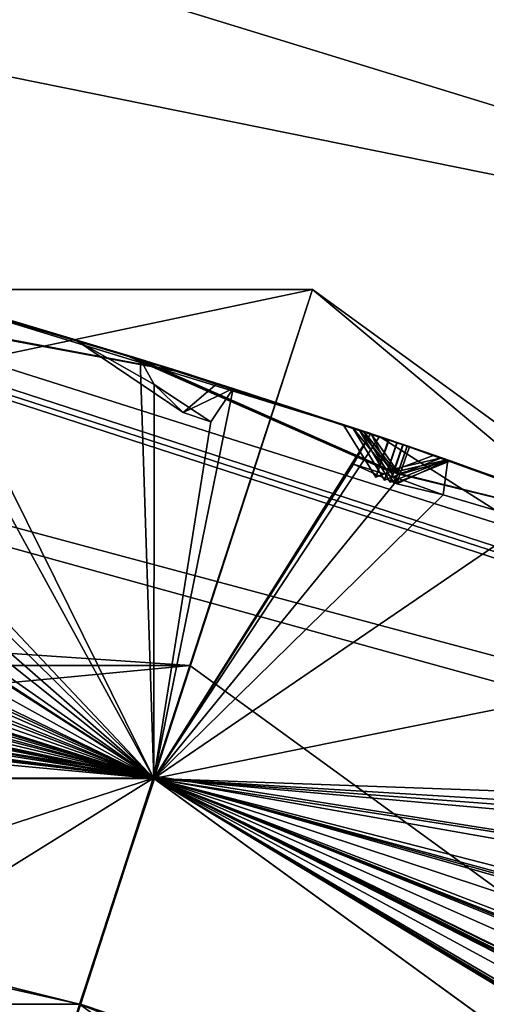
# Model space of a CAD drawing. Header units: millimetres. Extents: x -29 to 28.8, y -75.2 to 10.
# Tile 174 of 256: x 3.23 to 3.82, y -25.624 to -24.379. Entities that reach past the tile are written whole.
import ezdxf

# ---------------------------------------------------------------- set-up
doc = ezdxf.new("R2010")
doc.units = ezdxf.units.MM
doc.header["$LTSCALE"] = 88.413066
for name, color, linetype in [('103', 7, 'CONTINUOUS'), ('104', 7, 'CONTINUOUS'), ('106', 7, 'CONTINUOUS'), ('15', 7, 'CONTINUOUS'), ('18', 7, 'CONTINUOUS'), ('19', 7, 'CONTINUOUS'), ('2', 7, 'CONTINUOUS'), ('21', 7, 'CONTINUOUS'), ('25', 7, 'CONTINUOUS'), ('3', 7, 'CONTINUOUS'), ('30', 7, 'CONTINUOUS'), ('379', 7, 'CONTINUOUS'), ('380', 7, 'CONTINUOUS'), ('381', 7, 'CONTINUOUS'), ('383', 7, 'CONTINUOUS'), ('384', 7, 'CONTINUOUS'), ('385', 7, 'CONTINUOUS'), ('388', 7, 'CONTINUOUS'), ('392', 7, 'CONTINUOUS'), ('395', 7, 'CONTINUOUS'), ('398', 7, 'CONTINUOUS'), ('400', 7, 'CONTINUOUS'), ('401', 7, 'CONTINUOUS'), ('551', 7, 'CONTINUOUS'), ('552', 7, 'CONTINUOUS'), ('554', 7, 'CONTINUOUS'), ('6', 7, 'CONTINUOUS'), ('698', 7, 'CONTINUOUS'), ('701', 7, 'CONTINUOUS'), ('704', 7, 'CONTINUOUS'), ('707', 7, 'CONTINUOUS'), ('710', 7, 'CONTINUOUS'), ('711', 7, 'CONTINUOUS')]:
    doc.layers.add(name, color=color, linetype=linetype)

msp = doc.modelspace()

# ---------------------------------------------------------------- linework, layer by layer
at = {"layer": '103', "linetype": 'CONTINUOUS'}
for points in [[(3.6, -24.7202, 24.4), (-3.6, -24.7202, 24.4), (3.445, -25.1956, 24.9), (3.6, -24.7202, 24.4)], [(3.445, -25.1956, 24.9), (-3.6, -24.7202, 24.4), (-3.445, -25.1956, 24.9), (3.445, -25.1956, 24.9)], [(9.0206, -29.2465, 24.9), (3.6, -24.7202, 24.4), (3.445, -25.1956, 24.9), (9.0206, -29.2465, 24.9)], [(9.425, -28.9523, 24.4), (3.6, -24.7202, 24.4), (9.0206, -29.2465, 24.9), (9.425, -28.9523, 24.4)]]:
    msp.add_3dface(points, dxfattribs=at)
at = {"layer": '104', "linetype": 'CONTINUOUS'}
for points in [[(-3.2374, -25.8332, 24.9), (3.445, -25.1956, 24.9), (-3.445, -25.1956, 24.9), (-3.2374, -25.8332, 24.9)], [(-3.2374, -25.8332, 24.9), (3.2374, -25.8332, 24.9), (3.445, -25.1956, 24.9), (-3.2374, -25.8332, 24.9)], [(3.2374, -25.8332, 24.9), (9.0206, -29.2465, 24.9), (3.445, -25.1956, 24.9), (3.2374, -25.8332, 24.9)]]:
    msp.add_3dface(points, dxfattribs=at)
at = {"layer": '106', "linetype": 'CONTINUOUS'}
for points in [[(-3.6, -24.7202, 24.4), (3.6, -24.7202, 24.4), (-3.1385, -26.1407, -4.1), (-3.6, -24.7202, 24.4)], [(-3.1385, -26.1407, -4.1), (3.6, -24.7202, 24.4), (3.1385, -26.1407, -4.1), (-3.1385, -26.1407, -4.1)], [(3.6, -24.7202, 24.4), (9.425, -28.9523, 24.4), (3.1385, -26.1407, -4.1), (3.6, -24.7202, 24.4)]]:
    msp.add_3dface(points, dxfattribs=at)
at = {"layer": '15', "linetype": 'CONTINUOUS'}
for points in [[(-3.3054, -25.6239, 122.5), (0, -24.8, 122.5), (3.3054, -25.6239, 122.5), (-3.3054, -25.6239, 122.5)], [(0, -24.8, 122.5), (3.4, -25.3389, 122.5), (3.3054, -25.6239, 122.5), (0, -24.8, 122.5)], [(3.4, -25.3389, 122.5), (6.465, -26.9007, 122.5), (3.3054, -25.6239, 122.5), (3.4, -25.3389, 122.5)], [(3.3054, -25.6239, 122.5), (6.465, -26.9007, 122.5), (8.6551, -29.5093, 122.5), (3.3054, -25.6239, 122.5)]]:
    msp.add_3dface(points, dxfattribs=at)
at = {"layer": '18', "linetype": 'CONTINUOUS'}
for points in [[(0, -24.1572, 122.734), (0, -23.8152, 123.3264), (7.0445, -26.1041, 123.3264), (0, -24.1572, 122.734)], [(0, -24.8, 122.5), (0, -24.1572, 122.734), (5.8214, -25.7171, 122.734), (0, -24.8, 122.5)], [(5.8214, -25.7171, 122.734), (0, -24.1572, 122.734), (7.0445, -26.1041, 123.3264), (5.8214, -25.7171, 122.734)], [(3.4, -25.3389, 122.5), (0, -24.8, 122.5), (5.8214, -25.7171, 122.734), (3.4, -25.3389, 122.5)], [(6.465, -26.9007, 122.5), (3.4, -25.3389, 122.5), (5.8214, -25.7171, 122.734), (6.465, -26.9007, 122.5)]]:
    msp.add_3dface(points, dxfattribs=at)
at = {"layer": '19', "linetype": 'CONTINUOUS'}
for points in [[(0, -23.8, 123.4125), (7.0534, -26.0918, 123.4125), (0, -23.8152, 123.3264), (0, -23.8, 123.4125)], [(0, -23.8152, 123.3264), (7.0534, -26.0918, 123.4125), (7.0445, -26.1041, 123.3264), (0, -23.8152, 123.3264)]]:
    msp.add_3dface(points, dxfattribs=at)
at = {"layer": '2', "linetype": 'CONTINUOUS'}
for points in [[(4.1712, -17.8, 158.8392), (0, -17.8, 159.4998), (4.1703, -54.3, 158.8389), (4.1712, -17.8, 158.8392)], [(4.1703, -54.3, 158.8389), (0, -17.8, 159.4998), (0, -54.3, 159.5), (4.1703, -54.3, 158.8389)]]:
    msp.add_3dface(points, dxfattribs=at)
at = {"layer": '21', "linetype": 'CONTINUOUS'}
for points in [[(-3.3992, -25.3384, 122.2), (3.3992, -25.3384, 122.2), (-3.3992, -25.3384, 27.8), (-3.3992, -25.3384, 122.2)], [(-3.3992, -25.3384, 27.8), (3.3992, -25.3384, 122.2), (3.3992, -25.3384, 27.8), (-3.3992, -25.3384, 27.8)], [(3.3992, -25.3384, 122.2), (8.8992, -29.3344, 122.2), (3.3992, -25.3384, 27.8), (3.3992, -25.3384, 122.2)], [(3.3992, -25.3384, 27.8), (8.8992, -29.3344, 122.2), (8.8992, -29.3344, 27.8), (3.3992, -25.3384, 27.8)]]:
    msp.add_3dface(points, dxfattribs=at)
at = {"layer": '25', "linetype": 'CONTINUOUS'}
for points in [[(3.3992, -25.3384, 122.2), (-3.3992, -25.3384, 122.2), (0, -24.8879, 122.4121), (3.3992, -25.3384, 122.2)], [(-3.3054, -25.6239, 122.5), (3.3054, -25.6239, 122.5), (0, -24.8879, 122.4121), (-3.3054, -25.6239, 122.5)], [(0, -24.8879, 122.4121), (3.3054, -25.6239, 122.5), (5.4561, -26.3498, 122.4121), (0, -24.8879, 122.4121)], [(3.3992, -25.3384, 122.2), (0, -24.8879, 122.4121), (5.4561, -26.3498, 122.4121), (3.3992, -25.3384, 122.2)], [(8.8992, -29.3344, 122.2), (3.3992, -25.3384, 122.2), (5.4561, -26.3498, 122.4121), (8.8992, -29.3344, 122.2)], [(3.3054, -25.6239, 122.5), (8.6551, -29.5093, 122.5), (5.4561, -26.3498, 122.4121), (3.3054, -25.6239, 122.5)]]:
    msp.add_3dface(points, dxfattribs=at)
at = {"layer": '3', "linetype": 'CONTINUOUS'}
for points in [[(7.0534, -26.0918, 123.4125), (0, -23.8, 123.4125), (6.9162, -25.9936, 129.341), (7.0534, -26.0918, 123.4125)], [(6.9162, -25.9936, 129.341), (0, -23.8, 123.4125), (4.6654, -24.7441, 128.2917), (6.9162, -25.9936, 129.341)], [(4.6654, -24.7441, 128.2917), (0, -23.8, 123.4125), (2.3413, -24.0306, 127.6938), (4.6654, -24.7441, 128.2917)]]:
    msp.add_3dface(points, dxfattribs=at)
at = {"layer": '30', "linetype": 'CONTINUOUS'}
for points in [[(-3.3992, -25.3384, 27.8), (3.3992, -25.3384, 27.8), (0, -24.8879, 27.5879), (-3.3992, -25.3384, 27.8)], [(3.3079, -25.6243, 27.5), (-3.3079, -25.6243, 27.5), (0, -24.8879, 27.5879), (3.3079, -25.6243, 27.5)], [(0, -24.8879, 27.5879), (3.3992, -25.3384, 27.8), (5.4561, -26.3498, 27.5879), (0, -24.8879, 27.5879)], [(3.3079, -25.6243, 27.5), (0, -24.8879, 27.5879), (5.4561, -26.3498, 27.5879), (3.3079, -25.6243, 27.5)], [(3.3992, -25.3384, 27.8), (8.8992, -29.3344, 27.8), (5.4561, -26.3498, 27.5879), (3.3992, -25.3384, 27.8)]]:
    msp.add_3dface(points, dxfattribs=at)
at = {"layer": '379', "linetype": 'CONTINUOUS'}
for points in [[(-8.8992, -29.3345, -102.4), (-2.2537, -28.8569, -102.4), (3.3989, -25.3383, -102.4), (-8.8992, -29.3345, -102.4)], [(-3.3989, -25.3383, -102.4), (-8.8992, -29.3345, -102.4), (3.3989, -25.3383, -102.4), (-3.3989, -25.3383, -102.4)], [(-2.2537, -28.8569, -102.4), (2.2537, -28.8569, -102.4), (3.3989, -25.3383, -102.4), (-2.2537, -28.8569, -102.4)], [(3.3989, -25.3383, -102.4), (2.2537, -28.8569, -102.4), (8.8992, -29.3345, -102.4), (3.3989, -25.3383, -102.4)]]:
    msp.add_3dface(points, dxfattribs=at)
at = {"layer": '380', "linetype": 'CONTINUOUS'}
for points in [[(-3.3989, -25.3383, -102.4), (3.3989, -25.3383, -102.4), (-3.3992, -25.3384, -103.9), (-3.3989, -25.3383, -102.4)], [(-3.3992, -25.3384, -103.9), (3.3989, -25.3383, -102.4), (3.3992, -25.3384, -103.9), (-3.3992, -25.3384, -103.9)], [(3.3989, -25.3383, -102.4), (8.8992, -29.3345, -102.4), (3.3992, -25.3384, -103.9), (3.3989, -25.3383, -102.4)], [(3.3992, -25.3384, -103.9), (8.8992, -29.3345, -102.4), (8.8992, -29.3344, -103.9), (3.3992, -25.3384, -103.9)]]:
    msp.add_3dface(points, dxfattribs=at)
at = {"layer": '381', "linetype": 'CONTINUOUS'}
for points in [[(0.1011, -24.326, -104.3744), (3.3992, -25.3384, -103.9), (0.1291, -24.3007, -104.4), (0.1011, -24.326, -104.3744)], [(0.1291, -24.3007, -104.4), (3.3992, -25.3384, -103.9), (0.467, -24.3095, -104.4), (0.1291, -24.3007, -104.4)], [(-0.3977, -24.3559, -104.3514), (3.3992, -25.3384, -103.9), (-0.3851, -24.3065, -104.4), (-0.3977, -24.3559, -104.3514)], [(-0.3851, -24.3065, -104.4), (3.3992, -25.3384, -103.9), (0.0156, -24.3484, -104.3516), (-0.3851, -24.3065, -104.4)], [(0.467, -24.3095, -104.4), (3.3992, -25.3384, -103.9), (0.9094, -24.3851, -104.3514), (0.467, -24.3095, -104.4)], [(0.0156, -24.3484, -104.3516), (3.3992, -25.3384, -103.9), (0.1011, -24.326, -104.3744), (0.0156, -24.3484, -104.3516)], [(-1.1826, -24.361, -104.4), (3.3992, -25.3384, -103.9), (-0.8459, -24.3312, -104.4), (-1.1826, -24.361, -104.4)], [(-0.8459, -24.3312, -104.4), (3.3992, -25.3384, -103.9), (-0.3977, -24.3559, -104.3514), (-0.8459, -24.3312, -104.4)], [(0.9094, -24.3851, -104.3514), (3.3992, -25.3384, -103.9), (0.9275, -24.3375, -104.4), (0.9094, -24.3851, -104.3514)], [(0.9275, -24.3375, -104.4), (3.3992, -25.3384, -103.9), (1.3232, -24.4256, -104.3515), (0.9275, -24.3375, -104.4)], [(-1.2074, -24.3893, -104.3744), (3.3992, -25.3384, -103.9), (-1.1826, -24.361, -104.4), (-1.2074, -24.3893, -104.3744)], [(-1.2874, -24.4215, -104.3515), (3.3992, -25.3384, -103.9), (-1.2074, -24.3893, -104.3744), (-1.2874, -24.4215, -104.3515)], [(1.4084, -24.4124, -104.3744), (3.3992, -25.3384, -103.9), (1.439, -24.3904, -104.4), (1.4084, -24.4124, -104.3744)], [(1.439, -24.3904, -104.4), (3.3992, -25.3384, -103.9), (1.7737, -24.4376, -104.4), (1.439, -24.3904, -104.4)], [(1.3232, -24.4256, -104.3515), (3.3992, -25.3384, -103.9), (1.4084, -24.4124, -104.3744), (1.3232, -24.4256, -104.3515)], [(-1.6997, -24.4758, -104.3514), (3.3992, -25.3384, -103.9), (-1.2874, -24.4215, -104.3515), (-1.6997, -24.4758, -104.3514)], [(1.7737, -24.4376, -104.4), (3.3992, -25.3384, -103.9), (2.1285, -24.5244, -104.3747), (1.7737, -24.4376, -104.4)], [(-2.4788, -24.5703, -104.4), (3.3992, -25.3384, -103.9), (-1.6997, -24.4758, -104.3514), (-2.4788, -24.5703, -104.4)], [(2.1285, -24.5244, -104.3747), (3.3992, -25.3384, -103.9), (2.2046, -24.5632, -104.3514), (2.1285, -24.5244, -104.3747)], [(2.2046, -24.5632, -104.3514), (3.3992, -25.3384, -103.9), (2.2281, -24.5179, -104.4), (2.2046, -24.5632, -104.3514)], [(2.2281, -24.5179, -104.4), (3.3992, -25.3384, -103.9), (2.419, -24.5573, -104.4), (2.2281, -24.5179, -104.4)], [(2.419, -24.5573, -104.4), (3.3992, -25.3384, -103.9), (2.6112, -24.6506, -104.3515), (2.419, -24.5573, -104.4)], [(-2.5003, -24.6013, -104.3744), (3.3992, -25.3384, -103.9), (-2.4788, -24.5703, -104.4), (-2.5003, -24.6013, -104.3744)], [(-2.576, -24.6424, -104.3515), (3.3992, -25.3384, -103.9), (-2.5003, -24.6013, -104.3744), (-2.576, -24.6424, -104.3515)], [(2.6973, -24.6471, -104.3744), (3.3992, -25.3384, -103.9), (2.7303, -24.6288, -104.4), (2.6973, -24.6471, -104.3744)], [(2.7303, -24.6288, -104.4), (3.3992, -25.3384, -103.9), (3.0574, -24.7139, -104.4), (2.7303, -24.6288, -104.4)], [(-2.9794, -24.7433, -104.3514), (3.3992, -25.3384, -103.9), (-2.576, -24.6424, -104.3515), (-2.9794, -24.7433, -104.3514)], [(2.6112, -24.6506, -104.3515), (3.3992, -25.3384, -103.9), (2.6973, -24.6471, -104.3744), (2.6112, -24.6506, -104.3515)], [(3.0574, -24.7139, -104.4), (3.3992, -25.3384, -103.9), (3.3819, -24.8085, -104.4), (3.0574, -24.7139, -104.4)], [(-3.3992, -25.3384, -103.9), (3.3992, -25.3384, -103.9), (-2.9794, -24.7433, -104.3514), (-3.3992, -25.3384, -103.9)], [(3.3819, -24.8085, -104.4), (3.3992, -25.3384, -103.9), (3.3999, -24.8405, -104.3747), (3.3819, -24.8085, -104.4)], [(3.3999, -24.8405, -104.3747), (3.3992, -25.3384, -103.9), (3.4712, -24.8877, -104.3514), (3.3999, -24.8405, -104.3747)], [(3.4712, -24.8877, -104.3514), (3.3992, -25.3384, -103.9), (3.4996, -24.8454, -104.4), (3.4712, -24.8877, -104.3514)], [(3.4996, -24.8454, -104.4), (3.3992, -25.3384, -103.9), (3.6848, -24.9063, -104.4), (3.4996, -24.8454, -104.4)], [(3.6848, -24.9063, -104.4), (3.3992, -25.3384, -103.9), (3.8651, -25.0209, -104.3515), (3.6848, -24.9063, -104.4)], [(3.8688, -24.9703, -104.4), (3.6848, -24.9063, -104.4), (3.8651, -25.0209, -104.3515), (3.8688, -24.9703, -104.4)], [(3.3992, -25.3384, -103.9), (8.8992, -29.3344, -103.9), (3.8651, -25.0209, -104.3515), (3.3992, -25.3384, -103.9)]]:
    msp.add_3dface(points, dxfattribs=at)
at = {"layer": '383', "linetype": 'CONTINUOUS'}
for points in [[(3.3992, -25.3384, -114.9), (-3.3992, -25.3384, -114.9), (3.0954, -24.7244, -114.4), (3.3992, -25.3384, -114.9)], [(3.6736, -24.9025, -114.4), (3.3992, -25.3384, -114.9), (3.0954, -24.7244, -114.4), (3.6736, -24.9025, -114.4)], [(3.6519, -24.941, -114.4433), (3.3992, -25.3384, -114.9), (3.6736, -24.9025, -114.4), (3.6519, -24.941, -114.4433)], [(3.7714, -24.936, -114.4), (4.3377, -25.1494, -114.4), (3.7653, -24.9797, -114.4433), (3.7714, -24.936, -114.4)], [(3.7089, -24.9593, -114.4424), (3.3992, -25.3384, -114.9), (3.6519, -24.941, -114.4433), (3.7089, -24.9593, -114.4424)], [(3.7653, -24.9797, -114.4433), (3.3992, -25.3384, -114.9), (3.7089, -24.9593, -114.4424), (3.7653, -24.9797, -114.4433)], [(4.3377, -25.1494, -114.4), (3.3992, -25.3384, -114.9), (3.7653, -24.9797, -114.4433), (4.3377, -25.1494, -114.4)], [(4.8919, -25.3923, -114.4), (3.3992, -25.3384, -114.9), (4.3377, -25.1494, -114.4), (4.8919, -25.3923, -114.4)], [(8.8992, -29.3344, -114.9), (3.3992, -25.3384, -114.9), (9.0175, -28.733, -114.4433), (8.8992, -29.3344, -114.9)], [(9.0175, -28.733, -114.4433), (3.3992, -25.3384, -114.9), (8.981, -28.6853, -114.4424), (9.0175, -28.733, -114.4433)], [(8.981, -28.6853, -114.4424), (3.3992, -25.3384, -114.9), (8.943, -28.6391, -114.4433), (8.981, -28.6853, -114.4424)], [(8.943, -28.6391, -114.4433), (3.3992, -25.3384, -114.9), (8.982, -28.6185, -114.4), (8.943, -28.6391, -114.4433)], [(8.982, -28.6185, -114.4), (3.3992, -25.3384, -114.9), (8.5919, -28.1561, -114.4), (8.982, -28.6185, -114.4)], [(8.5919, -28.1561, -114.4), (3.3992, -25.3384, -114.9), (8.1531, -27.7512, -114.4433), (8.5919, -28.1561, -114.4)], [(8.1531, -27.7512, -114.4433), (3.3992, -25.3384, -114.9), (8.1115, -27.7079, -114.4424), (8.1531, -27.7512, -114.4433)], [(8.1115, -27.7079, -114.4424), (3.3992, -25.3384, -114.9), (8.0684, -27.6664, -114.4433), (8.1115, -27.7079, -114.4424)], [(8.0684, -27.6664, -114.4433), (3.3992, -25.3384, -114.9), (8.1048, -27.6415, -114.4), (8.0684, -27.6664, -114.4433)], [(8.1048, -27.6415, -114.4), (3.3992, -25.3384, -114.9), (7.6645, -27.2265, -114.4), (8.1048, -27.6415, -114.4)], [(7.6645, -27.2265, -114.4), (3.3992, -25.3384, -114.9), (7.1825, -26.8743, -114.4433), (7.6645, -27.2265, -114.4)], [(7.1825, -26.8743, -114.4433), (3.3992, -25.3384, -114.9), (7.1362, -26.8361, -114.4424), (7.1825, -26.8743, -114.4433)], [(7.1362, -26.8361, -114.4424), (3.3992, -25.3384, -114.9), (7.0887, -26.7997, -114.4433), (7.1362, -26.8361, -114.4424)], [(7.0887, -26.7997, -114.4433), (3.3992, -25.3384, -114.9), (7.122, -26.7708, -114.4), (7.0887, -26.7997, -114.4433)], [(7.122, -26.7708, -114.4), (3.3992, -25.3384, -114.9), (6.6373, -26.4087, -114.4), (7.122, -26.7708, -114.4)], [(6.6373, -26.4087, -114.4), (3.3992, -25.3384, -114.9), (6.1182, -26.1137, -114.4433), (6.6373, -26.4087, -114.4)], [(6.1182, -26.1137, -114.4433), (3.3992, -25.3384, -114.9), (6.0679, -26.081, -114.4424), (6.1182, -26.1137, -114.4433)], [(6.0679, -26.081, -114.4424), (3.3992, -25.3384, -114.9), (6.0165, -26.0503, -114.4433), (6.0679, -26.081, -114.4424)], [(6.0165, -26.0503, -114.4433), (3.3992, -25.3384, -114.9), (6.0464, -26.0178, -114.4), (6.0165, -26.0503, -114.4433)], [(6.0464, -26.0178, -114.4), (3.3992, -25.3384, -114.9), (5.5235, -25.7133, -114.4), (6.0464, -26.0178, -114.4)], [(5.5235, -25.7133, -114.4), (3.3992, -25.3384, -114.9), (4.9742, -25.4794, -114.4433), (5.5235, -25.7133, -114.4)], [(4.9742, -25.4794, -114.4433), (3.3992, -25.3384, -114.9), (4.9205, -25.4527, -114.4424), (4.9742, -25.4794, -114.4433)], [(4.9205, -25.4527, -114.4424), (3.3992, -25.3384, -114.9), (4.866, -25.428, -114.4433), (4.9205, -25.4527, -114.4424)], [(4.866, -25.428, -114.4433), (3.3992, -25.3384, -114.9), (4.8919, -25.3923, -114.4), (4.866, -25.428, -114.4433)]]:
    msp.add_3dface(points, dxfattribs=at)
at = {"layer": '384', "linetype": 'CONTINUOUS'}
for points in [[(-3.3992, -25.3384, -114.9), (3.3992, -25.3384, -114.9), (-3.3989, -25.3383, -116.4), (-3.3992, -25.3384, -114.9)], [(-3.3989, -25.3383, -116.4), (3.3992, -25.3384, -114.9), (3.3989, -25.3383, -116.4), (-3.3989, -25.3383, -116.4)], [(3.3992, -25.3384, -114.9), (8.8992, -29.3344, -114.9), (3.3989, -25.3383, -116.4), (3.3992, -25.3384, -114.9)], [(3.3989, -25.3383, -116.4), (8.8992, -29.3344, -114.9), (8.8992, -29.3345, -116.4), (3.3989, -25.3383, -116.4)]]:
    msp.add_3dface(points, dxfattribs=at)
at = {"layer": '385', "linetype": 'CONTINUOUS'}
for points in [[(-8.8992, -29.3345, -116.4), (-3.3989, -25.3383, -116.4), (8.8992, -29.3345, -116.4), (-8.8992, -29.3345, -116.4)], [(-3.3989, -25.3383, -116.4), (3.3989, -25.3383, -116.4), (8.8992, -29.3345, -116.4), (-3.3989, -25.3383, -116.4)]]:
    msp.add_3dface(points, dxfattribs=at)
at = {"layer": '388', "linetype": 'CONTINUOUS'}
for points in [[(3.0574, -24.7139, -104.4), (3.3819, -24.8085, -104.4), (3.2217, -24.7605, -104.6327), (3.0574, -24.7139, -104.4)], [(3.3495, -24.7986, -105.4585), (3.0742, -24.7185, -106.7755), (3.0623, -24.7152, -105.0393), (3.3495, -24.7986, -105.4585)], [(3.3561, -24.8006, -106.3331), (3.0742, -24.7185, -106.7755), (3.3495, -24.7986, -105.4585), (3.3561, -24.8006, -106.3331)], [(3.3619, -24.8024, -107.4078), (3.0834, -24.7211, -108.8124), (3.0749, -24.7187, -106.9564), (3.3619, -24.8024, -107.4078)], [(3.366, -24.8036, -108.3431), (3.0834, -24.7211, -108.8124), (3.3619, -24.8024, -107.4078), (3.366, -24.8036, -108.3431)], [(3.3752, -24.8064, -109.4854), (3.0897, -24.7228, -110.9512), (3.0839, -24.7212, -109.0006), (3.3752, -24.8064, -109.4854)], [(3.3761, -24.8067, -110.4558), (3.0897, -24.7228, -110.9512), (3.3752, -24.8064, -109.4854), (3.3761, -24.8067, -110.4558)], [(3.3748, -24.8063, -111.6387), (3.094, -24.724, -113.1647), (3.0901, -24.7229, -111.1452), (3.3748, -24.8063, -111.6387)], [(3.3877, -24.8103, -112.6427), (3.094, -24.724, -113.1647), (3.3748, -24.8063, -111.6387), (3.3877, -24.8103, -112.6427)], [(3.3808, -24.8082, -113.8726), (3.0954, -24.7244, -114.4), (3.0942, -24.7241, -113.3625), (3.3808, -24.8082, -113.8726)], [(3.6736, -24.9025, -114.4), (3.0954, -24.7244, -114.4), (3.3808, -24.8082, -113.8726), (3.6736, -24.9025, -114.4)], [(3.121, -24.7316, -104.9528), (3.3003, -24.7838, -104.69), (3.4074, -24.8164, -105.3709), (3.121, -24.7316, -104.9528)], [(3.1323, -24.7348, -106.8657), (3.4141, -24.8185, -106.4223), (3.4187, -24.8199, -107.3162), (3.1323, -24.7348, -106.8657)], [(3.1404, -24.7371, -108.9063), (3.4229, -24.8212, -108.4362), (3.4317, -24.8239, -109.3913), (3.1404, -24.7371, -108.9063)], [(3.1461, -24.7387, -111.0481), (3.4322, -24.8241, -110.5519), (3.4299, -24.8234, -111.5404), (3.1461, -24.7387, -111.0481)], [(3.1499, -24.7398, -113.2635), (3.4431, -24.8275, -112.7413), (3.4362, -24.8254, -113.7736), (3.1499, -24.7398, -113.2635)], [(3.3003, -24.7838, -104.69), (3.4794, -24.839, -104.4293), (3.4074, -24.8164, -105.3709), (3.3003, -24.7838, -104.69)], [(3.6389, -24.8909, -105.8922), (3.3561, -24.8006, -106.3331), (3.3495, -24.7986, -105.4585), (3.6389, -24.8909, -105.8922)], [(3.6506, -24.8948, -107.872), (3.366, -24.8036, -108.3431), (3.3619, -24.8024, -107.4078), (3.6506, -24.8948, -107.872)], [(3.6647, -24.8995, -112.1488), (3.3877, -24.8103, -112.6427), (3.3748, -24.8063, -111.6387), (3.6647, -24.8995, -112.1488)], [(3.6589, -24.8976, -109.9665), (3.3761, -24.8067, -110.4558), (3.3752, -24.8064, -109.4854), (3.6589, -24.8976, -109.9665)], [(3.4996, -24.8454, -104.4), (3.6848, -24.9063, -104.4), (3.4074, -24.8164, -105.3709), (3.4996, -24.8454, -104.4)], [(3.6848, -24.9063, -104.4), (3.696, -24.9101, -105.8037), (3.4074, -24.8164, -105.3709), (3.6848, -24.9063, -104.4)], [(3.4794, -24.839, -104.4293), (3.4996, -24.8454, -104.4), (3.4074, -24.8164, -105.3709), (3.4794, -24.839, -104.4293)], [(3.4141, -24.8185, -106.4223), (3.6968, -24.9104, -105.9804), (3.4187, -24.8199, -107.3162), (3.4141, -24.8185, -106.4223)], [(3.6968, -24.9104, -105.9804), (3.7067, -24.9138, -107.7795), (3.4187, -24.8199, -107.3162), (3.6968, -24.9104, -105.9804)], [(3.4229, -24.8212, -108.4362), (3.7073, -24.9139, -107.9643), (3.4317, -24.8239, -109.3913), (3.4229, -24.8212, -108.4362)], [(3.7146, -24.9165, -110.0621), (3.7196, -24.9181, -112.0507), (3.4299, -24.8234, -111.5404), (3.7146, -24.9165, -110.0621)], [(3.4322, -24.8241, -110.5519), (3.7146, -24.9165, -110.0621), (3.4299, -24.8234, -111.5404), (3.4322, -24.8241, -110.5519)], [(3.7073, -24.9139, -107.9643), (3.7142, -24.9163, -109.8708), (3.4317, -24.8239, -109.3913), (3.7073, -24.9139, -107.9643)], [(3.7198, -24.9182, -112.2468), (3.7225, -24.9191, -114.29), (3.4362, -24.8254, -113.7736), (3.7198, -24.9182, -112.2468)], [(3.4431, -24.8275, -112.7413), (3.7198, -24.9182, -112.2468), (3.4362, -24.8254, -113.7736), (3.4431, -24.8275, -112.7413)], [(3.6848, -24.9063, -104.4), (3.8688, -24.9703, -104.4), (3.696, -24.9101, -105.8037), (3.6848, -24.9063, -104.4)], [(3.9724, -25.0079, -105.3767), (3.696, -24.9101, -105.8037), (3.8897, -24.9778, -104.4298), (3.9724, -25.0079, -105.3767)], [(3.8897, -24.9778, -104.4298), (3.696, -24.9101, -105.8037), (3.8688, -24.9703, -104.4), (3.8897, -24.9778, -104.4298)], [(3.9779, -25.0099, -106.4152), (3.7067, -24.9138, -107.7795), (3.6968, -24.9104, -105.9804), (3.9779, -25.0099, -106.4152)], [(3.9837, -25.012, -107.3231), (3.7067, -24.9138, -107.7795), (3.9779, -25.0099, -106.4152), (3.9837, -25.012, -107.3231)], [(3.9887, -25.0139, -108.429), (3.7142, -24.9163, -109.8708), (3.7073, -24.9139, -107.9643), (3.9887, -25.0139, -108.429)], [(3.9958, -25.0165, -109.3837), (3.7142, -24.9163, -109.8708), (3.9887, -25.0139, -108.429), (3.9958, -25.0165, -109.3837)], [(3.9974, -25.0171, -110.5523), (3.7196, -24.9181, -112.0507), (3.7146, -24.9165, -110.0621), (3.9974, -25.0171, -110.5523)], [(4.0061, -25.0203, -111.538), (3.7196, -24.9181, -112.0507), (3.9974, -25.0171, -110.5523), (4.0061, -25.0203, -111.538)], [(3.9957, -25.0165, -112.7412), (3.7225, -24.9191, -114.29), (3.7198, -24.9182, -112.2468), (3.9957, -25.0165, -112.7412)], [(4.01, -25.0218, -113.765), (3.7225, -24.9191, -114.29), (3.9957, -25.0165, -112.7412), (4.01, -25.0218, -113.765)], [(3.7538, -24.9299, -105.8917), (4.03, -25.0293, -105.4636), (4.0342, -25.0308, -106.3257), (3.7538, -24.9299, -105.8917)], [(3.7632, -24.9332, -107.8717), (4.0399, -25.033, -107.4144), (4.044, -25.0345, -108.3356), (3.7632, -24.9332, -107.8717)], [(3.7699, -24.9355, -109.9663), (4.0512, -25.0372, -109.4784), (4.0522, -25.0376, -110.4561), (3.7699, -24.9355, -109.9663)], [(4.3377, -25.1494, -114.4), (3.7714, -24.936, -114.4), (4.3366, -25.149, -113.3625), (4.3377, -25.1494, -114.4)], [(4.3366, -25.149, -113.3625), (3.7714, -24.936, -114.4), (4.0642, -25.0421, -113.8643), (4.3366, -25.149, -113.3625)], [(3.7747, -24.9371, -112.1487), (4.0607, -25.0408, -111.6355), (4.0499, -25.0367, -112.6426), (3.7747, -24.9371, -112.1487)]]:
    msp.add_3dface(points, dxfattribs=at)
at = {"layer": '392', "linetype": 'CONTINUOUS'}
for points in [[(3.4322, -24.8241, -110.5519), (3.1461, -24.7387, -111.0481), (3.0897, -24.7228, -110.9512), (3.4322, -24.8241, -110.5519)], [(3.4322, -24.8241, -110.5519), (3.0897, -24.7228, -110.9512), (3.3761, -24.8067, -110.4558), (3.4322, -24.8241, -110.5519)], [(3.7146, -24.9165, -110.0621), (3.4322, -24.8241, -110.5519), (3.3761, -24.8067, -110.4558), (3.7146, -24.9165, -110.0621)], [(3.7146, -24.9165, -110.0621), (3.3761, -24.8067, -110.4558), (3.6589, -24.8976, -109.9665), (3.7146, -24.9165, -110.0621)], [(3.7146, -24.9165, -110.0621), (3.6589, -24.8976, -109.9665), (3.7027, -24.9513, -110.0311), (3.7146, -24.9165, -110.0621)], [(3.7027, -24.9513, -110.0311), (3.6589, -24.8976, -109.9665), (3.6983, -24.9637, -109.9664), (3.7027, -24.9513, -110.0311)], [(3.7142, -24.9163, -109.8708), (3.7699, -24.9355, -109.9663), (3.7022, -24.9518, -109.903), (3.7142, -24.9163, -109.8708)], [(4.0512, -25.0372, -109.4784), (3.7699, -24.9355, -109.9663), (3.7142, -24.9163, -109.8708), (4.0512, -25.0372, -109.4784)], [(4.0512, -25.0372, -109.4784), (3.7142, -24.9163, -109.8708), (3.9958, -25.0165, -109.3837), (4.0512, -25.0372, -109.4784)], [(3.7699, -24.9355, -109.9663), (3.6983, -24.9637, -109.9664), (3.7022, -24.9518, -109.903), (3.7699, -24.9355, -109.9663)]]:
    msp.add_3dface(points, dxfattribs=at)
at = {"layer": '395', "linetype": 'CONTINUOUS'}
for points in [[(3.4229, -24.8212, -108.4362), (3.1404, -24.7371, -108.9063), (3.0834, -24.7211, -108.8124), (3.4229, -24.8212, -108.4362)], [(3.4229, -24.8212, -108.4362), (3.0834, -24.7211, -108.8124), (3.366, -24.8036, -108.3431), (3.4229, -24.8212, -108.4362)], [(3.7073, -24.9139, -107.9643), (3.4229, -24.8212, -108.4362), (3.366, -24.8036, -108.3431), (3.7073, -24.9139, -107.9643)], [(3.7073, -24.9139, -107.9643), (3.366, -24.8036, -108.3431), (3.6506, -24.8948, -107.872), (3.7073, -24.9139, -107.9643)], [(3.7073, -24.9139, -107.9643), (3.6506, -24.8948, -107.872), (3.6909, -24.9612, -107.8718), (3.7073, -24.9139, -107.9643)], [(3.7067, -24.9138, -107.7795), (3.7632, -24.9332, -107.8717), (3.6948, -24.9491, -107.8103), (3.7067, -24.9138, -107.7795)], [(4.0399, -25.033, -107.4144), (3.7632, -24.9332, -107.8717), (3.7067, -24.9138, -107.7795), (4.0399, -25.033, -107.4144)], [(4.0399, -25.033, -107.4144), (3.7067, -24.9138, -107.7795), (3.9837, -25.012, -107.3231), (4.0399, -25.033, -107.4144)], [(3.7632, -24.9332, -107.8717), (3.6909, -24.9612, -107.8718), (3.6948, -24.9491, -107.8103), (3.7632, -24.9332, -107.8717)]]:
    msp.add_3dface(points, dxfattribs=at)
at = {"layer": '398', "linetype": 'CONTINUOUS'}
for points in [[(3.4141, -24.8185, -106.4223), (3.1323, -24.7348, -106.8657), (3.0742, -24.7185, -106.7755), (3.4141, -24.8185, -106.4223)], [(3.4141, -24.8185, -106.4223), (3.0742, -24.7185, -106.7755), (3.3561, -24.8006, -106.3331), (3.4141, -24.8185, -106.4223)], [(3.6968, -24.9104, -105.9804), (3.4141, -24.8185, -106.4223), (3.3561, -24.8006, -106.3331), (3.6968, -24.9104, -105.9804)], [(3.6968, -24.9104, -105.9804), (3.3561, -24.8006, -106.3331), (3.6389, -24.8909, -105.8922), (3.6968, -24.9104, -105.9804)], [(3.6968, -24.9104, -105.9804), (3.6389, -24.8909, -105.8922), (3.6803, -24.9576, -105.892), (3.6968, -24.9104, -105.9804)], [(3.7538, -24.9299, -105.8917), (3.6803, -24.9576, -105.892), (3.696, -24.9101, -105.8037), (3.7538, -24.9299, -105.8917)], [(4.03, -25.0293, -105.4636), (3.7538, -24.9299, -105.8917), (3.696, -24.9101, -105.8037), (4.03, -25.0293, -105.4636)], [(4.03, -25.0293, -105.4636), (3.696, -24.9101, -105.8037), (3.9724, -25.0079, -105.3767), (4.03, -25.0293, -105.4636)]]:
    msp.add_3dface(points, dxfattribs=at)
at = {"layer": '400', "linetype": 'CONTINUOUS'}
for points in [[(3.3999, -24.8405, -104.3747), (3.4712, -24.8877, -104.3514), (3.4365, -24.876, -104.4077), (3.3999, -24.8405, -104.3747)], [(3.4996, -24.8454, -104.4), (3.4794, -24.839, -104.4293), (3.4365, -24.876, -104.4077), (3.4996, -24.8454, -104.4)], [(3.4712, -24.8877, -104.3514), (3.4996, -24.8454, -104.4), (3.4365, -24.876, -104.4077), (3.4712, -24.8877, -104.3514)]]:
    msp.add_3dface(points, dxfattribs=at)
at = {"layer": '401', "linetype": 'CONTINUOUS'}
for points in [[(3.3003, -24.7838, -104.69), (3.121, -24.7316, -104.9528), (3.2217, -24.7605, -104.6327), (3.3003, -24.7838, -104.69)], [(3.3819, -24.8085, -104.4), (3.3003, -24.7838, -104.69), (3.2217, -24.7605, -104.6327), (3.3819, -24.8085, -104.4)], [(3.3819, -24.8085, -104.4), (3.3999, -24.8405, -104.3747), (3.3003, -24.7838, -104.69), (3.3819, -24.8085, -104.4)], [(3.3003, -24.7838, -104.69), (3.3999, -24.8405, -104.3747), (3.4365, -24.876, -104.4077), (3.3003, -24.7838, -104.69)], [(3.4794, -24.839, -104.4293), (3.3003, -24.7838, -104.69), (3.4365, -24.876, -104.4077), (3.4794, -24.839, -104.4293)]]:
    msp.add_3dface(points, dxfattribs=at)
at = {"layer": '551', "linetype": 'CONTINUOUS'}
for points in [[(3.7225, -24.9191, -114.29), (3.7714, -24.936, -114.4), (3.7105, -24.9542, -114.3226), (3.7225, -24.9191, -114.29)], [(3.7714, -24.936, -114.4), (3.7225, -24.9191, -114.29), (4.0642, -25.0421, -113.8643), (3.7714, -24.936, -114.4)], [(3.7225, -24.9191, -114.29), (4.01, -25.0218, -113.765), (4.0642, -25.0421, -113.8643), (3.7225, -24.9191, -114.29)], [(3.7714, -24.936, -114.4), (3.7066, -24.966, -114.4035), (3.7105, -24.9542, -114.3226), (3.7714, -24.936, -114.4)]]:
    msp.add_3dface(points, dxfattribs=at)
at = {"layer": '552', "linetype": 'CONTINUOUS'}
for points in [[(3.6519, -24.941, -114.4433), (3.6736, -24.9025, -114.4), (3.7066, -24.966, -114.4035), (3.6519, -24.941, -114.4433)], [(3.6519, -24.941, -114.4433), (3.7066, -24.966, -114.4035), (3.7089, -24.9593, -114.4424), (3.6519, -24.941, -114.4433)]]:
    msp.add_3dface(points, dxfattribs=at)
at = {"layer": '554', "linetype": 'CONTINUOUS'}
for points in [[(3.4431, -24.8275, -112.7413), (3.1499, -24.7398, -113.2635), (3.094, -24.724, -113.1647), (3.4431, -24.8275, -112.7413)], [(3.4431, -24.8275, -112.7413), (3.094, -24.724, -113.1647), (3.3877, -24.8103, -112.6427), (3.4431, -24.8275, -112.7413)], [(3.7198, -24.9182, -112.2468), (3.4431, -24.8275, -112.7413), (3.3877, -24.8103, -112.6427), (3.7198, -24.9182, -112.2468)], [(3.7198, -24.9182, -112.2468), (3.3877, -24.8103, -112.6427), (3.6647, -24.8995, -112.1488), (3.7198, -24.9182, -112.2468)], [(3.7198, -24.9182, -112.2468), (3.6647, -24.8995, -112.1488), (3.7078, -24.9532, -112.2149), (3.7198, -24.9182, -112.2468)], [(3.7078, -24.9532, -112.2149), (3.6647, -24.8995, -112.1488), (3.7035, -24.9655, -112.1488), (3.7078, -24.9532, -112.2149)], [(3.7196, -24.9181, -112.0507), (3.7747, -24.9371, -112.1487), (3.7076, -24.9534, -112.0833), (3.7196, -24.9181, -112.0507)], [(4.0607, -25.0408, -111.6355), (3.7747, -24.9371, -112.1487), (3.7196, -24.9181, -112.0507), (4.0607, -25.0408, -111.6355)], [(4.0607, -25.0408, -111.6355), (3.7196, -24.9181, -112.0507), (4.0061, -25.0203, -111.538), (4.0607, -25.0408, -111.6355)], [(3.7747, -24.9371, -112.1487), (3.7035, -24.9655, -112.1488), (3.7076, -24.9534, -112.0833), (3.7747, -24.9371, -112.1487)]]:
    msp.add_3dface(points, dxfattribs=at)
at = {"layer": '6', "linetype": 'CONTINUOUS'}
msp.add_3dface([(4.6654, -24.7441, 128.2917), (2.3413, -24.0306, 127.6938), (3.9883, -23.8408, 130.5494), (4.6654, -24.7441, 128.2917)], dxfattribs=at)
at = {"layer": '698', "linetype": 'CONTINUOUS'}
for points in [[(3.121, -24.7316, -104.9528), (3.4074, -24.8164, -105.3709), (3.0623, -24.7152, -105.0393), (3.121, -24.7316, -104.9528)], [(3.4074, -24.8164, -105.3709), (3.3495, -24.7986, -105.4585), (3.0623, -24.7152, -105.0393), (3.4074, -24.8164, -105.3709)], [(3.4074, -24.8164, -105.3709), (3.696, -24.9101, -105.8037), (3.3495, -24.7986, -105.4585), (3.4074, -24.8164, -105.3709)], [(3.6389, -24.8909, -105.8922), (3.3495, -24.7986, -105.4585), (3.696, -24.9101, -105.8037), (3.6389, -24.8909, -105.8922)], [(3.6803, -24.9576, -105.892), (3.6389, -24.8909, -105.8922), (3.696, -24.9101, -105.8037), (3.6803, -24.9576, -105.892)], [(3.7538, -24.9299, -105.8917), (3.6968, -24.9104, -105.9804), (3.6803, -24.9576, -105.892), (3.7538, -24.9299, -105.8917)], [(3.7538, -24.9299, -105.8917), (4.0342, -25.0308, -106.3257), (3.6968, -24.9104, -105.9804), (3.7538, -24.9299, -105.8917)], [(4.0342, -25.0308, -106.3257), (3.9779, -25.0099, -106.4152), (3.6968, -24.9104, -105.9804), (4.0342, -25.0308, -106.3257)]]:
    msp.add_3dface(points, dxfattribs=at)
at = {"layer": '701', "linetype": 'CONTINUOUS'}
for points in [[(3.1323, -24.7348, -106.8657), (3.4187, -24.8199, -107.3162), (3.0749, -24.7187, -106.9564), (3.1323, -24.7348, -106.8657)], [(3.4187, -24.8199, -107.3162), (3.3619, -24.8024, -107.4078), (3.0749, -24.7187, -106.9564), (3.4187, -24.8199, -107.3162)], [(3.4187, -24.8199, -107.3162), (3.7067, -24.9138, -107.7795), (3.3619, -24.8024, -107.4078), (3.4187, -24.8199, -107.3162)], [(3.3619, -24.8024, -107.4078), (3.7067, -24.9138, -107.7795), (3.6948, -24.9491, -107.8103), (3.3619, -24.8024, -107.4078)], [(3.6506, -24.8948, -107.872), (3.3619, -24.8024, -107.4078), (3.6948, -24.9491, -107.8103), (3.6506, -24.8948, -107.872)], [(3.6506, -24.8948, -107.872), (3.6948, -24.9491, -107.8103), (3.6909, -24.9612, -107.8718), (3.6506, -24.8948, -107.872)], [(3.6909, -24.9612, -107.8718), (3.7632, -24.9332, -107.8717), (3.7073, -24.9139, -107.9643), (3.6909, -24.9612, -107.8718)], [(3.7632, -24.9332, -107.8717), (4.044, -25.0345, -108.3356), (3.7073, -24.9139, -107.9643), (3.7632, -24.9332, -107.8717)], [(4.044, -25.0345, -108.3356), (3.9887, -25.0139, -108.429), (3.7073, -24.9139, -107.9643), (4.044, -25.0345, -108.3356)]]:
    msp.add_3dface(points, dxfattribs=at)
at = {"layer": '704', "linetype": 'CONTINUOUS'}
for points in [[(3.4317, -24.8239, -109.3913), (3.0839, -24.7212, -109.0006), (3.0739, -24.7566, -108.9703), (3.4317, -24.8239, -109.3913)], [(3.4317, -24.8239, -109.3913), (3.3752, -24.8064, -109.4854), (3.0839, -24.7212, -109.0006), (3.4317, -24.8239, -109.3913)], [(3.1404, -24.7371, -108.9063), (3.4317, -24.8239, -109.3913), (3.0739, -24.7566, -108.9703), (3.1404, -24.7371, -108.9063)], [(3.4317, -24.8239, -109.3913), (3.7142, -24.9163, -109.8708), (3.3752, -24.8064, -109.4854), (3.4317, -24.8239, -109.3913)], [(3.3752, -24.8064, -109.4854), (3.7142, -24.9163, -109.8708), (3.7022, -24.9518, -109.903), (3.3752, -24.8064, -109.4854)], [(3.6589, -24.8976, -109.9665), (3.3752, -24.8064, -109.4854), (3.7022, -24.9518, -109.903), (3.6589, -24.8976, -109.9665)], [(3.6983, -24.9637, -109.9664), (3.6589, -24.8976, -109.9665), (3.7022, -24.9518, -109.903), (3.6983, -24.9637, -109.9664)], [(4.0522, -25.0376, -110.4561), (3.7146, -24.9165, -110.0621), (3.7027, -24.9513, -110.0311), (4.0522, -25.0376, -110.4561)], [(4.0522, -25.0376, -110.4561), (3.9974, -25.0171, -110.5523), (3.7146, -24.9165, -110.0621), (4.0522, -25.0376, -110.4561)], [(3.7699, -24.9355, -109.9663), (3.7027, -24.9513, -110.0311), (3.6983, -24.9637, -109.9664), (3.7699, -24.9355, -109.9663)], [(3.7699, -24.9355, -109.9663), (4.0522, -25.0376, -110.4561), (3.7027, -24.9513, -110.0311), (3.7699, -24.9355, -109.9663)]]:
    msp.add_3dface(points, dxfattribs=at)
at = {"layer": '707', "linetype": 'CONTINUOUS'}
for points in [[(3.4299, -24.8234, -111.5404), (3.0901, -24.7229, -111.1452), (3.0801, -24.7585, -111.1137), (3.4299, -24.8234, -111.5404)], [(3.4299, -24.8234, -111.5404), (3.3748, -24.8063, -111.6387), (3.0901, -24.7229, -111.1452), (3.4299, -24.8234, -111.5404)], [(3.1461, -24.7387, -111.0481), (3.4299, -24.8234, -111.5404), (3.0801, -24.7585, -111.1137), (3.1461, -24.7387, -111.0481)], [(3.4299, -24.8234, -111.5404), (3.7196, -24.9181, -112.0507), (3.3748, -24.8063, -111.6387), (3.4299, -24.8234, -111.5404)], [(3.3748, -24.8063, -111.6387), (3.7196, -24.9181, -112.0507), (3.7076, -24.9534, -112.0833), (3.3748, -24.8063, -111.6387)], [(3.6647, -24.8995, -112.1488), (3.3748, -24.8063, -111.6387), (3.7076, -24.9534, -112.0833), (3.6647, -24.8995, -112.1488)], [(3.6647, -24.8995, -112.1488), (3.7076, -24.9534, -112.0833), (3.7035, -24.9655, -112.1488), (3.6647, -24.8995, -112.1488)], [(4.0499, -25.0367, -112.6426), (3.7198, -24.9182, -112.2468), (3.7078, -24.9532, -112.2149), (4.0499, -25.0367, -112.6426)], [(4.0499, -25.0367, -112.6426), (3.9957, -25.0165, -112.7412), (3.7198, -24.9182, -112.2468), (4.0499, -25.0367, -112.6426)], [(3.7035, -24.9655, -112.1488), (3.7747, -24.9371, -112.1487), (3.7078, -24.9532, -112.2149), (3.7035, -24.9655, -112.1488)], [(3.7747, -24.9371, -112.1487), (4.0499, -25.0367, -112.6426), (3.7078, -24.9532, -112.2149), (3.7747, -24.9371, -112.1487)]]:
    msp.add_3dface(points, dxfattribs=at)
at = {"layer": '710', "linetype": 'CONTINUOUS'}
for points in [[(3.4362, -24.8254, -113.7736), (3.0942, -24.7241, -113.3625), (3.0842, -24.7597, -113.3303), (3.4362, -24.8254, -113.7736)], [(3.4362, -24.8254, -113.7736), (3.3808, -24.8082, -113.8726), (3.0942, -24.7241, -113.3625), (3.4362, -24.8254, -113.7736)], [(3.1499, -24.7398, -113.2635), (3.4362, -24.8254, -113.7736), (3.0842, -24.7597, -113.3303), (3.1499, -24.7398, -113.2635)], [(3.6736, -24.9025, -114.4), (3.3808, -24.8082, -113.8726), (3.7105, -24.9542, -114.3226), (3.6736, -24.9025, -114.4)], [(3.4362, -24.8254, -113.7736), (3.7225, -24.9191, -114.29), (3.3808, -24.8082, -113.8726), (3.4362, -24.8254, -113.7736)], [(3.3808, -24.8082, -113.8726), (3.7225, -24.9191, -114.29), (3.7105, -24.9542, -114.3226), (3.3808, -24.8082, -113.8726)], [(3.6736, -24.9025, -114.4), (3.7105, -24.9542, -114.3226), (3.7066, -24.966, -114.4035), (3.6736, -24.9025, -114.4)]]:
    msp.add_3dface(points, dxfattribs=at)
at = {"layer": '711', "linetype": 'CONTINUOUS'}
for points in [[(3.7653, -24.9797, -114.4433), (3.7066, -24.966, -114.4035), (3.7714, -24.936, -114.4), (3.7653, -24.9797, -114.4433)], [(3.7066, -24.966, -114.4035), (3.7653, -24.9797, -114.4433), (3.7089, -24.9593, -114.4424), (3.7066, -24.966, -114.4035)]]:
    msp.add_3dface(points, dxfattribs=at)

doc.saveas('drawing.dxf')
